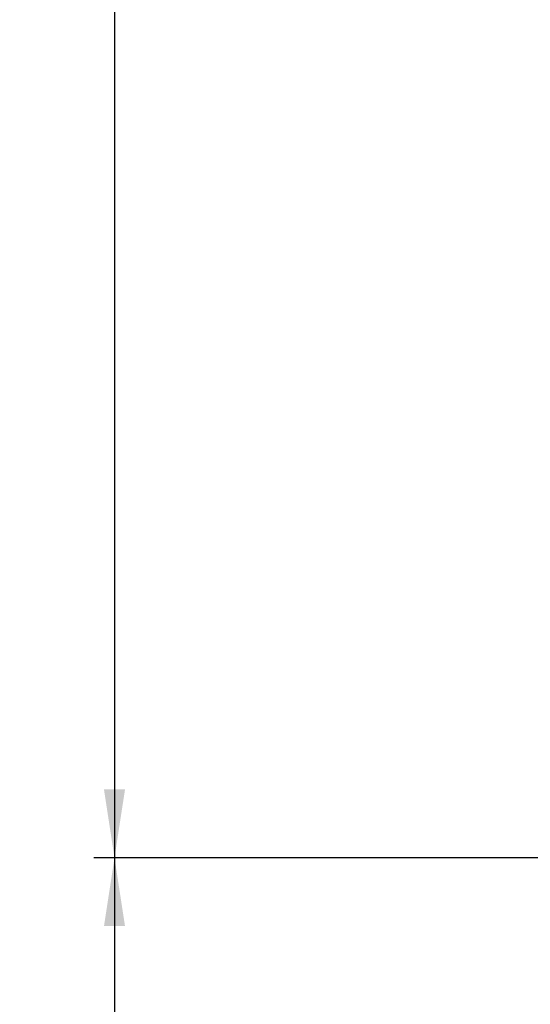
# Paper-space layout 'Blatt3' of a CAD drawing. Header units: millimetres. Extents: x 5 to 418, y 2 to 292.
# Tile 46 of 53: x 283 to 308, y 109 to 156. Entities that reach past the tile are written whole.
import ezdxf

# ---------------------------------------------------------------- set-up
doc = ezdxf.new("R2010")
doc.units = ezdxf.units.MM
doc.layers.add('SLD-0', color=7, linetype='Continuous')
doc.styles.add('SLDTEXTSTYLE0', font='TXT', dxfattribs={"width": 0.605})
doc.dimstyles.new('SLDDIMSTYLE1', dxfattribs={"dimtxt": 3.5, "dimasz": 3.302, "dimexe": 0, "dimexo": 0.0625, "dimgap": 0.875, "dimtad": 1, "dimlfac": 2.5, "dimrnd": 1e-09, "dimzin": 12, "dimdsep": 46, "dimtxsty": 'SLDTEXTSTYLE0', "dimsah": 1, "dimcen": 0.09, "dimadec": 0, "dimazin": 3, "dimtfac": 1, "dimtofl": 0, "dimtmove": 0, "dimatfit": 3, "dimfxl": 1, "dimfrac": 2, "dimtolj": 1, "dimtzin": 12, "dimarcsym": 0})

# ---------------------------------------------------------------- blocks, each defined once
blk = doc.blocks.new('_D_22')
at = {"layer": 'SLD-0', "color": 7}
for p, q in [((309.764, 251.821), (286.564, 251.821)), ((287.564, 251.821), (287.564, 115.821)), ((309.764, 115.821), (286.564, 115.821))]:
    blk.add_line(p, q, dxfattribs=at)
for points in [[(287.564, 251.821), (287.056, 248.519), (288.072, 248.519)], [(287.564, 115.821), (288.072, 119.123), (287.056, 119.123)]]:
    blk.add_solid(points, dxfattribs=at)
at = {"layer": 'SLD-0', "color": 7, "insert": (283.052, 179.811), "char_height": 3.5, "attachment_point": 1, "rotation": 90, "style": 'SLDTEXTSTYLE0'}
blk.add_mtext('340', dxfattribs=at)
blk = doc.blocks.new('_D_23')
at = {"layer": 'SLD-0', "color": 7}
for p, q in [((309.764, 115.821), (286.564, 115.821)), ((287.564, 115.821), (287.564, 74.021)), ((308.964, 74.021), (286.564, 74.021))]:
    blk.add_line(p, q, dxfattribs=at)
for points in [[(287.564, 115.821), (287.056, 112.519), (288.072, 112.519)], [(287.564, 74.021), (288.072, 77.323), (287.056, 77.323)]]:
    blk.add_solid(points, dxfattribs=at)
at = {"layer": 'SLD-0', "color": 7, "insert": (283.052, 88.906), "char_height": 3.5, "attachment_point": 1, "rotation": 90, "style": 'SLDTEXTSTYLE0'}
blk.add_mtext('104,5', dxfattribs=at)

psp = doc.layouts.new('Blatt3')

# ---------------------------------------------------------------- dimensions: what is measured, and where the dimension line sits
at = {"layer": 'SLD-0', "color": 7}
for base, p1, p2, picture, middle in [((287.5637, 115.8215), (309.7637, 251.8215), (309.7637, 115.8215), '_D_22', (287.5637, 183.8215)), ((287.5637, 74.0215), (309.7637, 115.8215), (308.9637, 74.0215), '_D_23', (287.5637, 94.9215))]:
    dim = psp.add_linear_dim(base=base, p1=p1, p2=p2, angle=90, dimstyle='SLDDIMSTYLE1', dxfattribs=at)
    dim.commit()
    dim.dimension.update_dxf_attribs({"geometry": picture, "text_midpoint": middle, "dimtype": 160})

doc.saveas('drawing.dxf')
